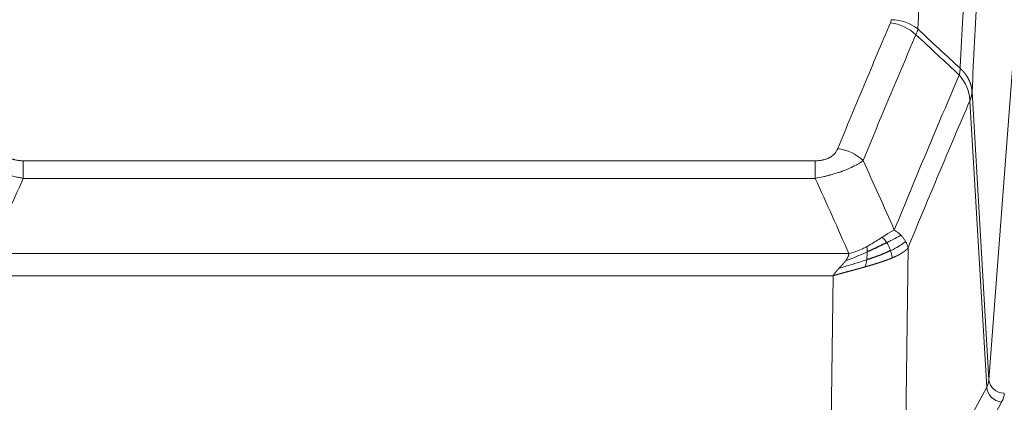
# Model space of a CAD drawing. Header units: inches. Extents: x 0 to 23760, y -13 to 16800.
# Tile 86 of 209: x 2974 to 3229, y 13735 to 13834. Entities that reach past the tile are written whole.
import ezdxf

# ---------------------------------------------------------------- set-up
doc = ezdxf.new("R2010")
doc.units = ezdxf.units.IN
doc.layers.add('254', color=7, linetype='Continuous', true_color=0xffffff)

msp = doc.modelspace()

# ---------------------------------------------------------------- linework, layer by layer
at = {"layer": '254', "color": 110, "linetype": 'Continuous', "lineweight": 13}
for p, q in [((3225.505, 13740.567), (3238.571, 13913.34)), ((3221.128, 13815.243), (3225.505, 13740.567)), ((3224.924, 13738.658), (3220.572, 13812.91)), ((2975.136, 13797.362), (3180.479, 13797.362)), ((2975.136, 13792.799), (2975.136, 13797.362)), ((3180.479, 13792.799), (3180.479, 13797.362)), ((3180.479, 13792.799), (2975.136, 13792.799)), ((2966.405, 13773.319), (3189.21, 13773.319)), ((3204.53, 13774.765), (3203.572, 13699.115)), ((3185.098, 13767.575), (2970.518, 13767.575)), ((3184.129, 13691.08), (3185.098, 13767.575)), ((3203.572, 13699.115), (3224.924, 13738.658)), ((3207.448, 13695.306), (3228.8, 13734.849))]:
    msp.add_line(p, q, dxfattribs=at)
for centre, major_axis, ratio, start_param, end_param in [((3199.987, 13824.823), (-9.188, 3.948), 0.8056434, 4.2999866, 5.045624), ((3200.175, 13825.614), (-9.987, 0.512), 0.8285973, 3.9974013, 4.7548106), ((3186.326, 13792.361), (9.245, -3.812), 0.7933159, 1.14397, 1.886928), ((3205.479, 13741.079), (-20.038, 0.241), 0.4621297, 2.903225, 3.1123764), ((3229.497, 13740.688), (3.989, -0.302), 0.8864705, 3.2608937, 4.7793301), ((3228.8, 13738.397), (3.52, -1.9), 0.8606628, 3.6289862, 5.1474227), ((3205.479, 13737.531), (-24.033, 0.005), 0.4611335, 2.8976848, 3.1068362)]:
    msp.add_ellipse(centre, major_axis=major_axis, ratio=ratio, start_param=start_param, end_param=end_param, dxfattribs=at)
for points, knots in [([(3219.016, 14013.966), (3218.458, 14007.353), (3217.356, 13993.879), (3215.746, 13972.918), (3214.703, 13958.446), (3213.931, 13947.404), (3213.548, 13941.837), (3213.169, 13936.199), (3212.918, 13932.425), (3212.792, 13930.53), (3212.168, 13921.016), (3211.676, 13913.284), (3210.95, 13901.503), (3210.709, 13897.546), (3210.233, 13889.572), (3209.997, 13885.556), (3209.294, 13873.417), (3208.372, 13856.995), (3207.48, 13840.096), (3207.042, 13831.527)], [0, 0, 0, 0, 0.125, 0.25, 0.375, 0.375, 0.4375, 0.46875, 0.46875, 0.5, 0.5, 0.625, 0.625, 0.6875, 0.6875, 0.75, 0.75, 0.875, 1, 1, 1, 1]), ([(3218.039, 13821.305), (3218.095, 13822.395), (3218.151, 13823.484), (3218.263, 13825.656), (3218.431, 13828.91), (3218.827, 13836.46), (3219.17, 13842.861), (3219.863, 13855.571), (3220.804, 13872.268), (3222.262, 13896.57), (3223.267, 13912.274), (3223.841, 13920.968), (3223.904, 13921.932), (3224.032, 13923.856), (3224.225, 13926.737), (3224.676, 13933.415), (3225.068, 13939.068), (3225.396, 13943.738), (3225.462, 13944.67), (3225.594, 13946.531), (3225.792, 13949.315), (3226.257, 13955.768), (3226.66, 13961.227), (3227.472, 13972.046), (3228.569, 13986.211), (3229.697, 13999.854), (3230.268, 14006.545)], [0, 0, 0, 0, 0.015625, 0.015625, 0.03125, 0.0625, 0.125, 0.125, 0.25, 0.375, 0.5, 0.5, 0.515625, 0.515625, 0.53125, 0.5625, 0.625, 0.625, 0.640625, 0.640625, 0.65625, 0.6875, 0.75, 0.75, 0.875, 1, 1, 1, 1]), ([(3233.324, 13999.929), (3232.754, 13993.257), (3231.629, 13979.651), (3230.535, 13965.526), (3229.726, 13954.738), (3229.324, 13949.295), (3228.86, 13942.861), (3228.663, 13940.085), (3228.531, 13938.23), (3228.465, 13937.3), (3228.138, 13932.643), (3227.747, 13927.008), (3227.297, 13920.349), (3227.105, 13917.477), (3226.977, 13915.559), (3226.914, 13914.598), (3226.341, 13905.93), (3225.34, 13890.273), (3223.885, 13866.046), (3222.479, 13841.078), (3221.573, 13823.938), (3221.128, 13815.243)], [0, 0, 0, 0, 0.125, 0.25, 0.25, 0.3125, 0.34375, 0.359375, 0.359375, 0.375, 0.375, 0.4375, 0.46875, 0.484375, 0.484375, 0.5, 0.5, 0.625, 0.75, 0.875, 1, 1, 1, 1]), ([(3186.326, 13800.517), (3187.46, 13803.278), (3188.595, 13806.028), (3190.868, 13811.506), (3192.005, 13814.233), (3195.42, 13822.381), (3197.702, 13827.768), (3199.987, 13833.109)], [0, 0, 0, 0, 0.25, 0.25, 0.5, 0.5, 1, 1, 1, 1]), ([(3200.175, 13833.904), (3200.168, 13833.769), (3200.149, 13833.636), (3200.087, 13833.371), (3200.043, 13833.239), (3199.987, 13833.109)], [0, 0, 0, 0, 0.5, 0.5, 1, 1, 1, 1]), ([(3206.584, 13830.022), (3204.295, 13824.686), (3202.011, 13819.304), (3198.592, 13811.163), (3197.453, 13808.438), (3195.178, 13802.965), (3194.041, 13800.218), (3192.906, 13797.459)], [0, 0, 0, 0, 0.5, 0.5, 0.75, 0.75, 1, 1, 1, 1]), ([(3200.973, 13779.411), (3202.371, 13782.826), (3203.77, 13786.224), (3206.573, 13792.985), (3207.976, 13796.349), (3212.189, 13806.389), (3215.005, 13813.013), (3217.827, 13819.568)], [0, 0, 0, 0, 0.25, 0.25, 0.5, 0.5, 1, 1, 1, 1]), ([(3218.039, 13821.305), (3218.018, 13821.042), (3218.003, 13820.754), (3217.944, 13820.164), (3217.902, 13819.862), (3217.827, 13819.568)], [0, 0, 0, 0, 0.5, 0.5, 1, 1, 1, 1]), ([(3217.827, 13819.568), (3218.236, 13819.085), (3218.608, 13818.574), (3219.267, 13817.511), (3219.552, 13816.958), (3220.024, 13815.826), (3220.21, 13815.247), (3220.473, 13814.081), (3220.551, 13813.493), (3220.572, 13812.91)], [0, 0, 0, 0, 0.25, 0.25, 0.5, 0.5, 0.75, 0.75, 1, 1, 1, 1]), ([(3218.039, 13821.305), (3218.052, 13821.294), (3218.077, 13821.271), (3218.115, 13821.236), (3218.153, 13821.202), (3218.191, 13821.166), (3218.23, 13821.13), (3218.268, 13821.094), (3218.307, 13821.057), (3218.345, 13821.02), (3218.384, 13820.982), (3218.423, 13820.944), (3218.462, 13820.905), (3218.501, 13820.866), (3218.54, 13820.827), (3218.579, 13820.786), (3218.618, 13820.746), (3218.657, 13820.705), (3218.696, 13820.663), (3218.735, 13820.621), (3218.774, 13820.579), (3218.814, 13820.536), (3218.853, 13820.492), (3218.892, 13820.448), (3218.931, 13820.403), (3218.97, 13820.358), (3219.01, 13820.313), (3219.049, 13820.266), (3219.088, 13820.22), (3219.127, 13820.173), (3219.166, 13820.125), (3219.205, 13820.077), (3219.243, 13820.028), (3219.282, 13819.979), (3219.321, 13819.929), (3219.359, 13819.879), (3219.398, 13819.828), (3219.436, 13819.776), (3219.474, 13819.724), (3219.512, 13819.672), (3219.55, 13819.619), (3219.587, 13819.565), (3219.625, 13819.511), (3219.662, 13819.456), (3219.699, 13819.401), (3219.736, 13819.345), (3219.773, 13819.289), (3219.809, 13819.232), (3219.846, 13819.175), (3219.881, 13819.117), (3219.917, 13819.058), (3219.953, 13818.999), (3219.988, 13818.939), (3220.023, 13818.879), (3220.057, 13818.818), (3220.092, 13818.757), (3220.126, 13818.695), (3220.159, 13818.632), (3220.192, 13818.569), (3220.228, 13818.501), (3220.264, 13818.428), (3220.303, 13818.35), (3220.34, 13818.272), (3220.377, 13818.194), (3220.413, 13818.115), (3220.448, 13818.036), (3220.482, 13817.957), (3220.516, 13817.878), (3220.548, 13817.798), (3220.58, 13817.718), (3220.611, 13817.638), (3220.641, 13817.558), (3220.67, 13817.477), (3220.698, 13817.396), (3220.726, 13817.315), (3220.753, 13817.234), (3220.778, 13817.153), (3220.803, 13817.071), (3220.827, 13816.989), (3220.85, 13816.908), (3220.873, 13816.825), (3220.894, 13816.743), (3220.915, 13816.661), (3220.934, 13816.578), (3220.953, 13816.496), (3220.971, 13816.413), (3220.988, 13816.33), (3221.004, 13816.247), (3221.019, 13816.164), (3221.034, 13816.08), (3221.047, 13815.997), (3221.06, 13815.913), (3221.072, 13815.83), (3221.082, 13815.746), (3221.092, 13815.663), (3221.101, 13815.579), (3221.109, 13815.495), (3221.117, 13815.411), (3221.123, 13815.327), (3221.127, 13815.271), (3221.128, 13815.243)], [0, 0, 0, 0, 0.0069372, 0.0139334, 0.0209887, 0.028103, 0.0352764, 0.0425088, 0.0498003, 0.0571509, 0.0645605, 0.0720292, 0.0795569, 0.0871437, 0.0947896, 0.1024945, 0.1102584, 0.1180815, 0.1259636, 0.1339048, 0.141905, 0.1499643, 0.1580827, 0.1662601, 0.1744966, 0.1827922, 0.1911468, 0.1995605, 0.2080333, 0.2165651, 0.225156, 0.233806, 0.2425151, 0.2512832, 0.2601104, 0.2689967, 0.277942, 0.2869465, 0.29601, 0.3051325, 0.3143142, 0.3235549, 0.3328547, 0.3422136, 0.3516315, 0.3611085, 0.3706446, 0.3802398, 0.3898941, 0.3996074, 0.4093798, 0.4192113, 0.4291019, 0.4390515, 0.4490602, 0.459128, 0.4692549, 0.4794409, 0.4896859, 0.4999901, 0.5124905, 0.524991, 0.5374914, 0.5499918, 0.5624922, 0.5749926, 0.587493, 0.5999934, 0.6124937, 0.6249941, 0.6374944, 0.6499948, 0.6624951, 0.6749954, 0.6874957, 0.699996, 0.7124963, 0.7249966, 0.7374968, 0.7499971, 0.7624973, 0.7749976, 0.7874978, 0.799998, 0.8124982, 0.8249984, 0.8374986, 0.8499988, 0.8624989, 0.8749991, 0.8874992, 0.8999993, 0.9124995, 0.9249996, 0.9374997, 0.9499998, 0.9624998, 0.9749999, 0.9875, 1, 1, 1, 1]), ([(3221.128, 13815.243), (3221.128, 13815.236), (3221.127, 13815.21), (3221.123, 13815.154), (3221.116, 13815.062), (3221.105, 13814.935), (3221.086, 13814.773), (3221.057, 13814.576), (3221.016, 13814.343), (3220.972, 13814.144), (3220.933, 13813.991), (3220.908, 13813.895), (3220.882, 13813.801), (3220.855, 13813.709), (3220.827, 13813.62), (3220.8, 13813.532), (3220.771, 13813.447), (3220.743, 13813.364), (3220.715, 13813.283), (3220.686, 13813.204), (3220.657, 13813.128), (3220.629, 13813.053), (3220.601, 13812.981), (3220.582, 13812.933), (3220.572, 13812.91)], [0, 0, 0, 0, 0.0092499, 0.0337179, 0.073404, 0.128308, 0.1984299, 0.2837694, 0.3843264, 0.5001005, 0.5424888, 0.5838484, 0.6241794, 0.6634821, 0.7017567, 0.7390032, 0.7752221, 0.8104134, 0.8445775, 0.8777146, 0.909825, 0.9409091, 0.9709673, 1, 1, 1, 1]), ([(3220.572, 13812.91), (3217.886, 13806.677), (3215.207, 13800.382), (3211.196, 13790.846), (3209.86, 13787.651), (3207.193, 13781.231), (3205.86, 13778.006), (3204.53, 13774.765)], [0, 0, 0, 0, 0.5, 0.5, 0.75, 0.75, 1, 1, 1, 1]), ([(2975.136, 13797.362), (2974.954, 13797.362), (2974.771, 13797.367), (2974.408, 13797.386), (2974.228, 13797.4), (2973.872, 13797.438), (2973.697, 13797.462), (2973.35, 13797.52), (2973.179, 13797.555), (2972.968, 13797.605), (2972.926, 13797.615), (2972.843, 13797.637), (2972.718, 13797.67), (2972.597, 13797.705), (2972.358, 13797.78), (2972.05, 13797.889), (2971.763, 13798.016), (2971.59, 13798.101), (2971.555, 13798.119), (2971.487, 13798.154), (2971.454, 13798.172), (2971.354, 13798.226), (2971.289, 13798.263), (2971.099, 13798.376), (2970.98, 13798.454), (2970.753, 13798.617), (2970.646, 13798.701), (2970.443, 13798.874), (2970.348, 13798.962), (2970.235, 13799.076), (2970.213, 13799.099), (2970.169, 13799.146), (2970.147, 13799.169), (2970.083, 13799.239), (2970.042, 13799.286), (2969.924, 13799.427), (2969.85, 13799.523), (2969.713, 13799.716), (2969.65, 13799.814), (2969.473, 13800.111), (2969.373, 13800.312), (2969.289, 13800.517)], [0, 0, 0, 0, 0.0625, 0.0625, 0.125, 0.125, 0.1875, 0.1875, 0.25, 0.25, 0.265625, 0.265625, 0.28125, 0.3125, 0.3125, 0.375, 0.4375, 0.4375, 0.453125, 0.453125, 0.46875, 0.46875, 0.5, 0.5, 0.5625, 0.5625, 0.625, 0.625, 0.6875, 0.6875, 0.703125, 0.703125, 0.71875, 0.71875, 0.75, 0.75, 0.8125, 0.8125, 0.875, 0.875, 1, 1, 1, 1]), ([(3186.326, 13800.517), (3186.305, 13800.465), (3186.283, 13800.414), (3186.237, 13800.312), (3186.213, 13800.262), (3186.137, 13800.11), (3186.083, 13800.011), (3185.965, 13799.813), (3185.901, 13799.715), (3185.765, 13799.522), (3185.691, 13799.427), (3185.534, 13799.239), (3185.45, 13799.147), (3185.315, 13799.01), (3185.268, 13798.965), (3185.172, 13798.875), (3185.122, 13798.831), (3184.968, 13798.7), (3184.86, 13798.616), (3184.632, 13798.452), (3184.513, 13798.374), (3184.323, 13798.261), (3184.226, 13798.206), (3184.125, 13798.152), (3184.057, 13798.117), (3184.022, 13798.1), (3183.848, 13798.014), (3183.703, 13797.95), (3183.256, 13797.773), (3182.94, 13797.674), (3182.519, 13797.575), (3182.434, 13797.556), (3182.261, 13797.521), (3182.174, 13797.505), (3181.913, 13797.461), (3181.737, 13797.437), (3181.382, 13797.399), (3181.203, 13797.385), (3180.843, 13797.367), (3180.662, 13797.362), (3180.479, 13797.362)], [0, 0, 0, 0, 0.03125, 0.03125, 0.0625, 0.0625, 0.125, 0.125, 0.1875, 0.1875, 0.25, 0.25, 0.3125, 0.3125, 0.34375, 0.34375, 0.375, 0.375, 0.4375, 0.4375, 0.5, 0.5, 0.53125, 0.546875, 0.546875, 0.5625, 0.5625, 0.625, 0.625, 0.75, 0.75, 0.78125, 0.78125, 0.8125, 0.8125, 0.875, 0.875, 0.9375, 0.9375, 1, 1, 1, 1]), ([(2975.136, 13792.799), (2974.802, 13792.859), (2974.468, 13792.923), (2973.805, 13793.056), (2973.477, 13793.126), (2972.501, 13793.343), (2971.864, 13793.499), (2971.161, 13793.688), (2971.083, 13793.709), (2970.928, 13793.752), (2970.85, 13793.774), (2970.619, 13793.839), (2970.466, 13793.883), (2970.011, 13794.016), (2969.416, 13794.199), (2968.844, 13794.391), (2968.422, 13794.538), (2968.214, 13794.612), (2968.008, 13794.688), (2967.872, 13794.738), (2967.804, 13794.764), (2967.199, 13794.994), (2966.691, 13795.204), (2965.971, 13795.528), (2965.739, 13795.637), (2965.4, 13795.803), (2965.289, 13795.859), (2965.071, 13795.971), (2964.963, 13796.027), (2964.436, 13796.309), (2964.048, 13796.536), (2963.333, 13796.995), (2963.007, 13797.226), (2962.709, 13797.459)], [0, 0, 0, 0, 0.0625, 0.0625, 0.125, 0.125, 0.25, 0.25, 0.265625, 0.265625, 0.28125, 0.28125, 0.3125, 0.3125, 0.375, 0.4375, 0.4375, 0.46875, 0.484375, 0.484375, 0.5, 0.5, 0.625, 0.625, 0.6875, 0.6875, 0.71875, 0.71875, 0.75, 0.75, 0.875, 0.875, 1, 1, 1, 1]), ([(3192.906, 13797.459), (3192.608, 13797.226), (3192.282, 13796.995), (3191.569, 13796.538), (3191.183, 13796.311), (3190.554, 13795.975), (3190.282, 13795.835), (3189.997, 13795.697), (3189.882, 13795.641), (3189.824, 13795.614), (3189.648, 13795.531), (3189.53, 13795.477), (3188.927, 13795.205), (3188.418, 13794.995), (3187.746, 13794.739), (3187.61, 13794.688), (3187.403, 13794.613), (3187.333, 13794.588), (3187.193, 13794.538), (3187.123, 13794.513), (3186.771, 13794.39), (3186.484, 13794.294), (3185.608, 13794.013), (3185.003, 13793.836), (3184.3, 13793.647), (3184.221, 13793.626), (3184.064, 13793.584), (3183.984, 13793.564), (3183.746, 13793.503), (3183.587, 13793.463), (3183.107, 13793.345), (3182.785, 13793.27), (3181.81, 13793.053), (3181.149, 13792.92), (3180.479, 13792.799)], [0, 0, 0, 0, 0.125, 0.125, 0.25, 0.25, 0.3125, 0.328125, 0.328125, 0.34375, 0.34375, 0.375, 0.375, 0.5, 0.5, 0.53125, 0.53125, 0.546875, 0.546875, 0.5625, 0.5625, 0.625, 0.625, 0.75, 0.75, 0.765625, 0.765625, 0.78125, 0.78125, 0.8125, 0.8125, 0.875, 0.875, 1, 1, 1, 1]), ([(3200.973, 13779.411), (3200.28, 13779.084), (3199.514, 13778.618), (3198.387, 13777.898), (3198.097, 13777.709), (3197.798, 13777.516)], [0, 0, 0, 0, 0.75, 0.75, 1, 1, 1, 1]), ([(3202.68, 13778.066), (3202.557, 13778.19), (3202.429, 13778.311), (3202.097, 13778.607), (3201.886, 13778.778), (3201.445, 13779.106), (3201.214, 13779.262), (3200.973, 13779.411)], [0, 0, 0, 0, 0.25, 0.25, 0.625, 0.625, 1, 1, 1, 1]), ([(3197.798, 13777.516), (3197.648, 13777.419), (3197.497, 13777.321), (3196.882, 13776.923), (3196.403, 13776.616), (3195.409, 13776.002), (3194.894, 13775.696), (3194.187, 13775.301), (3194.009, 13775.204), (3193.828, 13775.108)], [0, 0, 0, 0, 0.125, 0.125, 0.5, 0.5, 0.875, 0.875, 1, 1, 1, 1]), ([(3199.022, 13776.135), (3198.923, 13776.291), (3198.822, 13776.438), (3198.565, 13776.782), (3198.408, 13776.966), (3198.097, 13777.282), (3197.944, 13777.414), (3197.798, 13777.516)], [0, 0, 0, 0, 0.25, 0.25, 0.625, 0.625, 1, 1, 1, 1]), ([(3202.68, 13778.066), (3201.982, 13777.684), (3201.111, 13777.211), (3199.75, 13776.506), (3199.393, 13776.323), (3199.022, 13776.135)], [0, 0, 0, 0, 0.75, 0.75, 1, 1, 1, 1]), ([(3200.008, 13774.062), (3199.977, 13774.151), (3199.945, 13774.24), (3199.81, 13774.597), (3199.697, 13774.868), (3199.448, 13775.396), (3199.312, 13775.654), (3199.12, 13775.978), (3199.071, 13776.058), (3199.022, 13776.135)], [0, 0, 0, 0, 0.125, 0.125, 0.5, 0.5, 0.875, 0.875, 1, 1, 1, 1]), ([(3203.891, 13776.478), (3203.278, 13775.894), (3202.382, 13775.286), (3200.853, 13774.47), (3200.443, 13774.266), (3200.008, 13774.062)], [0, 0, 0, 0, 0.75, 0.75, 1, 1, 1, 1]), ([(3203.891, 13776.478), (3203.852, 13776.548), (3203.811, 13776.617), (3203.644, 13776.893), (3203.505, 13777.096), (3203.201, 13777.495), (3203.037, 13777.689), (3202.802, 13777.942), (3202.742, 13778.004), (3202.68, 13778.066)], [0, 0, 0, 0, 0.125, 0.125, 0.5, 0.5, 0.875, 0.875, 1, 1, 1, 1]), ([(3204.53, 13774.765), (3204.445, 13775.198), (3204.303, 13775.632), (3204.04, 13776.198), (3203.968, 13776.339), (3203.891, 13776.478)], [0, 0, 0, 0, 0.75, 0.75, 1, 1, 1, 1]), ([(3193.979, 13773.738), (3193.521, 13773.534), (3193.057, 13773.331), (3191.187, 13772.526), (3189.75, 13771.943), (3188.34, 13771.421)], [0, 0, 0, 0, 0.25, 0.25, 1, 1, 1, 1]), ([(3188.34, 13771.421), (3188.348, 13771.431), (3188.364, 13771.453), (3188.387, 13771.485), (3188.411, 13771.516), (3188.434, 13771.548), (3188.456, 13771.58), (3188.478, 13771.611), (3188.5, 13771.643), (3188.522, 13771.674), (3188.543, 13771.705), (3188.564, 13771.737), (3188.585, 13771.768), (3188.605, 13771.799), (3188.625, 13771.829), (3188.645, 13771.86), (3188.664, 13771.891), (3188.683, 13771.921), (3188.702, 13771.952), (3188.72, 13771.982), (3188.738, 13772.012), (3188.756, 13772.043), (3188.773, 13772.073), (3188.79, 13772.103), (3188.807, 13772.132), (3188.823, 13772.162), (3188.839, 13772.192), (3188.855, 13772.221), (3188.87, 13772.251), (3188.885, 13772.28), (3188.9, 13772.309), (3188.914, 13772.338), (3188.928, 13772.368), (3188.942, 13772.396), (3188.955, 13772.425), (3188.968, 13772.454), (3188.981, 13772.483), (3188.994, 13772.511), (3189.006, 13772.54), (3189.017, 13772.568), (3189.029, 13772.596), (3189.04, 13772.624), (3189.05, 13772.652), (3189.061, 13772.68), (3189.071, 13772.708), (3189.081, 13772.736), (3189.09, 13772.763), (3189.099, 13772.791), (3189.108, 13772.818), (3189.116, 13772.845), (3189.124, 13772.873), (3189.132, 13772.9), (3189.139, 13772.927), (3189.146, 13772.954), (3189.153, 13772.98), (3189.159, 13773.007), (3189.166, 13773.034), (3189.171, 13773.06), (3189.177, 13773.087), (3189.182, 13773.113), (3189.187, 13773.139), (3189.191, 13773.165), (3189.195, 13773.191), (3189.199, 13773.217), (3189.202, 13773.243), (3189.205, 13773.268), (3189.208, 13773.294), (3189.21, 13773.311), (3189.21, 13773.319)], [0, 0, 0, 0, 0.0185022, 0.0368847, 0.0551481, 0.073293, 0.0913199, 0.1092294, 0.1270222, 0.1446988, 0.1622598, 0.1797059, 0.1970378, 0.2142561, 0.2313614, 0.2483544, 0.265236, 0.2820066, 0.2986672, 0.3152184, 0.331661, 0.3479958, 0.3642235, 0.380345, 0.3963611, 0.4122725, 0.4280803, 0.4437851, 0.459388, 0.4748898, 0.4902915, 0.5055939, 0.5207981, 0.535905, 0.5509156, 0.565831, 0.5806521, 0.5953801, 0.6100159, 0.6245607, 0.6390157, 0.6533819, 0.6676604, 0.6818526, 0.6959596, 0.7099825, 0.7239227, 0.7377815, 0.75156, 0.7652597, 0.7788818, 0.7924277, 0.8058989, 0.8192966, 0.8326224, 0.8458776, 0.8590638, 0.8721825, 0.8852351, 0.8982233, 0.9111485, 0.9240124, 0.9368166, 0.9495628, 0.9622525, 0.9748874, 0.9874694, 1, 1, 1, 1]), ([(3193.828, 13775.108), (3193.468, 13774.916), (3193.101, 13774.731), (3191.607, 13774.027), (3190.431, 13773.585), (3189.21, 13773.319)], [0, 0, 0, 0, 0.25, 0.25, 1, 1, 1, 1]), ([(3193.81, 13771.678), (3193.822, 13771.765), (3193.834, 13771.853), (3193.878, 13772.206), (3193.907, 13772.474), (3193.951, 13773), (3193.966, 13773.257), (3193.976, 13773.581), (3193.978, 13773.661), (3193.979, 13773.738)], [0, 0, 0, 0, 0.125, 0.125, 0.5, 0.5, 0.875, 0.875, 1, 1, 1, 1]), ([(3193.979, 13773.738), (3193.98, 13773.894), (3193.979, 13774.041), (3193.965, 13774.385), (3193.949, 13774.568), (3193.901, 13774.881), (3193.869, 13775.01), (3193.828, 13775.108)], [0, 0, 0, 0, 0.25, 0.25, 0.625, 0.625, 1, 1, 1, 1]), ([(3200.498, 13772.217), (3200.427, 13772.578), (3200.327, 13773.036), (3200.126, 13773.712), (3200.069, 13773.886), (3200.008, 13774.062)], [0, 0, 0, 0, 0.75, 0.75, 1, 1, 1, 1]), ([(3204.53, 13774.765), (3204.524, 13774.758), (3204.512, 13774.744), (3204.494, 13774.722), (3204.476, 13774.701), (3204.457, 13774.679), (3204.438, 13774.658), (3204.42, 13774.637), (3204.401, 13774.616), (3204.382, 13774.595), (3204.362, 13774.574), (3204.343, 13774.553), (3204.323, 13774.533), (3204.304, 13774.512), (3204.284, 13774.491), (3204.264, 13774.471), (3204.243, 13774.451), (3204.223, 13774.43), (3204.202, 13774.41), (3204.182, 13774.39), (3204.161, 13774.37), (3204.14, 13774.35), (3204.119, 13774.33), (3204.098, 13774.31), (3204.076, 13774.291), (3204.055, 13774.271), (3204.033, 13774.252), (3204.011, 13774.232), (3203.99, 13774.213), (3203.968, 13774.194), (3203.946, 13774.174), (3203.923, 13774.155), (3203.901, 13774.136), (3203.879, 13774.117), (3203.856, 13774.099), (3203.833, 13774.08), (3203.811, 13774.061), (3203.788, 13774.043), (3203.765, 13774.024), (3203.742, 13774.006), (3203.719, 13773.988), (3203.696, 13773.969), (3203.672, 13773.951), (3203.649, 13773.933), (3203.625, 13773.915), (3203.602, 13773.897), (3203.578, 13773.879), (3203.555, 13773.862), (3203.531, 13773.844), (3203.507, 13773.827), (3203.483, 13773.809), (3203.459, 13773.792), (3203.435, 13773.774), (3203.411, 13773.757), (3203.387, 13773.74), (3203.362, 13773.723), (3203.338, 13773.706), (3203.314, 13773.689), (3203.289, 13773.672), (3203.265, 13773.656), (3203.24, 13773.639), (3203.216, 13773.622), (3203.191, 13773.606), (3203.166, 13773.59), (3203.142, 13773.573), (3203.117, 13773.557), (3203.092, 13773.541), (3203.068, 13773.525), (3203.043, 13773.509), (3203.018, 13773.493), (3202.993, 13773.477), (3202.968, 13773.462), (3202.943, 13773.446), (3202.918, 13773.43), (3202.893, 13773.415), (3202.868, 13773.399), (3202.843, 13773.384), (3202.818, 13773.369), (3202.793, 13773.354), (3202.768, 13773.339), (3202.743, 13773.324), (3202.718, 13773.309), (3202.693, 13773.294), (3202.668, 13773.279), (3202.643, 13773.264), (3202.618, 13773.25), (3202.593, 13773.235), (3202.567, 13773.221), (3202.542, 13773.207), (3202.517, 13773.192), (3202.492, 13773.178), (3202.467, 13773.164), (3202.442, 13773.15), (3202.417, 13773.136), (3202.392, 13773.122), (3202.367, 13773.108), (3202.342, 13773.094), (3202.317, 13773.081), (3202.292, 13773.067), (3202.267, 13773.054), (3202.243, 13773.04), (3202.218, 13773.027), (3202.193, 13773.014), (3202.168, 13773), (3202.143, 13772.987), (3202.119, 13772.974), (3202.094, 13772.961), (3202.069, 13772.948), (3202.045, 13772.936), (3202.02, 13772.923), (3201.996, 13772.91), (3201.971, 13772.898), (3201.947, 13772.885), (3201.922, 13772.873), (3201.898, 13772.86), (3201.874, 13772.848), (3201.849, 13772.836), (3201.825, 13772.824), (3201.801, 13772.812), (3201.777, 13772.8), (3201.753, 13772.788), (3201.729, 13772.776), (3201.705, 13772.764), (3201.681, 13772.752), (3201.657, 13772.741), (3201.634, 13772.729), (3201.61, 13772.718), (3201.586, 13772.706), (3201.563, 13772.695), (3201.539, 13772.684), (3201.516, 13772.672), (3201.493, 13772.661), (3201.469, 13772.65), (3201.446, 13772.639), (3201.423, 13772.628), (3201.4, 13772.618), (3201.377, 13772.607), (3201.354, 13772.596), (3201.332, 13772.586), (3201.309, 13772.575), (3201.286, 13772.564), (3201.264, 13772.554), (3201.241, 13772.544), (3201.219, 13772.533), (3201.196, 13772.523), (3201.174, 13772.513), (3201.152, 13772.503), (3201.13, 13772.493), (3201.108, 13772.483), (3201.086, 13772.473), (3201.065, 13772.464), (3201.043, 13772.454), (3201.021, 13772.444), (3201, 13772.435), (3200.979, 13772.425), (3200.957, 13772.416), (3200.936, 13772.406), (3200.915, 13772.397), (3200.894, 13772.388), (3200.873, 13772.378), (3200.853, 13772.369), (3200.832, 13772.36), (3200.811, 13772.351), (3200.791, 13772.342), (3200.771, 13772.334), (3200.75, 13772.325), (3200.73, 13772.316), (3200.71, 13772.308), (3200.69, 13772.299), (3200.671, 13772.29), (3200.651, 13772.282), (3200.631, 13772.274), (3200.612, 13772.265), (3200.593, 13772.257), (3200.574, 13772.249), (3200.554, 13772.241), (3200.536, 13772.233), (3200.517, 13772.225), (3200.504, 13772.219), (3200.498, 13772.217)], [0, 0, 0, 0, 0.0080212, 0.0160154, 0.0239827, 0.0319231, 0.0398365, 0.0477229, 0.0555824, 0.0634149, 0.0712205, 0.0789992, 0.0867509, 0.0944756, 0.1021734, 0.1098443, 0.1174881, 0.1251051, 0.1326951, 0.1402581, 0.1477942, 0.1553034, 0.1627856, 0.1702408, 0.1776691, 0.1850704, 0.1924448, 0.1997923, 0.2071128, 0.2144063, 0.2216729, 0.2289126, 0.2361253, 0.243311, 0.2504698, 0.2576016, 0.2647065, 0.2717845, 0.2788355, 0.2858595, 0.2928566, 0.2998268, 0.30677, 0.3136862, 0.3205755, 0.3274379, 0.3342733, 0.3410817, 0.3478632, 0.3546178, 0.3613454, 0.3680461, 0.3747198, 0.3813665, 0.3879863, 0.3945792, 0.4011451, 0.4076841, 0.4141961, 0.4206811, 0.4271393, 0.4335704, 0.4399746, 0.4463519, 0.4527022, 0.4590256, 0.465322, 0.4715915, 0.477834, 0.4840496, 0.4902382, 0.4963999, 0.5025346, 0.5086424, 0.5147232, 0.5207771, 0.526804, 0.532804, 0.5387771, 0.5447232, 0.5506423, 0.5565345, 0.5623997, 0.568238, 0.5740494, 0.5798338, 0.5855912, 0.5913217, 0.5970253, 0.6027019, 0.6083515, 0.6139742, 0.61957, 0.6251388, 0.6306807, 0.6361956, 0.6416836, 0.6471446, 0.6525787, 0.6579858, 0.663366, 0.6687192, 0.6740455, 0.6793448, 0.6846172, 0.6898627, 0.6950812, 0.7002727, 0.7054373, 0.710575, 0.7156857, 0.7207694, 0.7258262, 0.7308561, 0.735859, 0.740835, 0.745784, 0.7507061, 0.7556012, 0.7604694, 0.7653107, 0.7701249, 0.7749123, 0.7796727, 0.7844061, 0.7891127, 0.7937922, 0.7984448, 0.8030705, 0.8076692, 0.812241, 0.8167858, 0.8213037, 0.8257947, 0.8302587, 0.8346957, 0.8391058, 0.843489, 0.8478452, 0.8521745, 0.8564768, 0.8607522, 0.8650006, 0.8692221, 0.8734166, 0.8775842, 0.8817249, 0.8858386, 0.8899254, 0.8939852, 0.8980181, 0.902024, 0.906003, 0.909955, 0.9138802, 0.9177783, 0.9216495, 0.9254938, 0.9293111, 0.9331015, 0.936865, 0.9406015, 0.944311, 0.9479937, 0.9516493, 0.9552781, 0.9588799, 0.9624547, 0.9660026, 0.9695236, 0.9730176, 0.9764847, 0.9799249, 0.9833381, 0.9867243, 0.9900837, 0.993416, 0.9967215, 1, 1, 1, 1]), ([(3193.81, 13771.678), (3193.232, 13771.487), (3192.644, 13771.299), (3190.27, 13770.558), (3188.441, 13770.027), (3186.668, 13769.523)], [0, 0, 0, 0, 0.25, 0.25, 1, 1, 1, 1]), ([(3186.668, 13769.523), (3186.683, 13769.539), (3186.711, 13769.569), (3186.752, 13769.614), (3186.793, 13769.658), (3186.832, 13769.701), (3186.871, 13769.742), (3186.908, 13769.783), (3186.944, 13769.822), (3186.98, 13769.86), (3187.014, 13769.897), (3187.047, 13769.933), (3187.079, 13769.968), (3187.11, 13770.001), (3187.14, 13770.034), (3187.169, 13770.065), (3187.197, 13770.095), (3187.224, 13770.124), (3187.25, 13770.152), (3187.274, 13770.179), (3187.298, 13770.204), (3187.321, 13770.229), (3187.342, 13770.252), (3187.363, 13770.274), (3187.382, 13770.295), (3187.401, 13770.315), (3187.418, 13770.334), (3187.434, 13770.352), (3187.449, 13770.368), (3187.464, 13770.383), (3187.477, 13770.398), (3187.489, 13770.411), (3187.5, 13770.423), (3187.51, 13770.434), (3187.519, 13770.443), (3187.527, 13770.452), (3187.533, 13770.459), (3187.539, 13770.465), (3187.544, 13770.471), (3187.556, 13770.484), (3187.577, 13770.507), (3187.606, 13770.54), (3187.635, 13770.572), (3187.663, 13770.604), (3187.691, 13770.635), (3187.719, 13770.667), (3187.746, 13770.698), (3187.773, 13770.728), (3187.799, 13770.759), (3187.826, 13770.789), (3187.852, 13770.82), (3187.877, 13770.849), (3187.903, 13770.879), (3187.928, 13770.908), (3187.952, 13770.938), (3187.977, 13770.966), (3188.001, 13770.995), (3188.024, 13771.024), (3188.048, 13771.052), (3188.071, 13771.08), (3188.093, 13771.107), (3188.116, 13771.135), (3188.138, 13771.162), (3188.159, 13771.189), (3188.181, 13771.216), (3188.202, 13771.242), (3188.222, 13771.268), (3188.243, 13771.294), (3188.263, 13771.32), (3188.283, 13771.346), (3188.302, 13771.371), (3188.321, 13771.396), (3188.333, 13771.412), (3188.34, 13771.421)], [0, 0, 0, 0, 0.0247661, 0.0489206, 0.0724636, 0.0953949, 0.1177147, 0.1394229, 0.1605195, 0.1810045, 0.2008779, 0.2201398, 0.23879, 0.2568287, 0.2742558, 0.2910713, 0.3072753, 0.3228676, 0.3378484, 0.3522176, 0.3659752, 0.3791212, 0.3916556, 0.4035785, 0.4148897, 0.4255894, 0.4356775, 0.445154, 0.454019, 0.4622723, 0.4699141, 0.4769443, 0.4833629, 0.48917, 0.4943654, 0.4989493, 0.5029216, 0.5062824, 0.5090316, 0.5111692, 0.5284651, 0.5456049, 0.5625886, 0.5794163, 0.5960881, 0.612604, 0.6289642, 0.6451687, 0.6612176, 0.6771111, 0.6928491, 0.7084319, 0.7238594, 0.7391318, 0.7542492, 0.7692118, 0.7840195, 0.7986726, 0.8131712, 0.8275153, 0.8417051, 0.8557408, 0.8696224, 0.8833501, 0.8969241, 0.9103445, 0.9236114, 0.936725, 0.9496856, 0.9624932, 0.975148, 0.9876502, 1, 1, 1, 1]), ([(3200.498, 13772.217), (3200.483, 13772.211), (3200.454, 13772.198), (3200.41, 13772.18), (3200.365, 13772.161), (3200.321, 13772.143), (3200.276, 13772.124), (3200.232, 13772.106), (3200.187, 13772.087), (3200.142, 13772.069), (3200.097, 13772.051), (3200.052, 13772.032), (3200.007, 13772.014), (3199.962, 13771.996), (3199.917, 13771.978), (3199.871, 13771.96), (3199.826, 13771.942), (3199.78, 13771.924), (3199.734, 13771.906), (3199.688, 13771.888), (3199.643, 13771.87), (3199.597, 13771.852), (3199.551, 13771.834), (3199.504, 13771.816), (3199.458, 13771.799), (3199.412, 13771.781), (3199.365, 13771.763), (3199.319, 13771.746), (3199.272, 13771.728), (3199.226, 13771.711), (3199.179, 13771.693), (3199.132, 13771.676), (3199.086, 13771.658), (3199.039, 13771.641), (3198.992, 13771.623), (3198.945, 13771.606), (3198.897, 13771.589), (3198.85, 13771.572), (3198.803, 13771.554), (3198.756, 13771.537), (3198.708, 13771.52), (3198.661, 13771.503), (3198.613, 13771.486), (3198.566, 13771.469), (3198.518, 13771.452), (3198.47, 13771.435), (3198.423, 13771.418), (3198.375, 13771.401), (3198.327, 13771.384), (3198.279, 13771.368), (3198.231, 13771.351), (3198.183, 13771.334), (3198.135, 13771.317), (3198.087, 13771.301), (3198.039, 13771.284), (3197.991, 13771.268), (3197.942, 13771.251), (3197.894, 13771.235), (3197.846, 13771.218), (3197.797, 13771.202), (3197.749, 13771.185), (3197.7, 13771.169), (3197.652, 13771.153), (3197.603, 13771.136), (3197.555, 13771.12), (3197.506, 13771.104), (3197.458, 13771.088), (3197.409, 13771.072), (3197.36, 13771.055), (3197.312, 13771.039), (3197.263, 13771.023), (3197.214, 13771.007), (3197.165, 13770.991), (3197.116, 13770.975), (3197.067, 13770.96), (3197.019, 13770.944), (3196.97, 13770.928), (3196.921, 13770.912), (3196.872, 13770.896), (3196.823, 13770.881), (3196.774, 13770.865), (3196.725, 13770.849), (3196.676, 13770.834), (3196.627, 13770.818), (3196.578, 13770.803), (3196.529, 13770.787), (3196.479, 13770.772), (3196.43, 13770.756), (3196.381, 13770.741), (3196.332, 13770.725), (3196.283, 13770.71), (3196.234, 13770.695), (3196.185, 13770.679), (3196.135, 13770.664), (3196.086, 13770.649), (3196.037, 13770.634), (3195.988, 13770.619), (3195.939, 13770.603), (3195.89, 13770.588), (3195.84, 13770.573), (3195.791, 13770.558), (3195.742, 13770.543), (3195.693, 13770.528), (3195.644, 13770.513), (3195.594, 13770.498), (3195.545, 13770.484), (3195.496, 13770.469), (3195.447, 13770.454), (3195.398, 13770.439), (3195.349, 13770.424), (3195.3, 13770.41), (3195.25, 13770.395), (3195.201, 13770.38), (3195.152, 13770.366), (3195.103, 13770.351), (3195.054, 13770.336), (3195.005, 13770.322), (3194.956, 13770.307), (3194.907, 13770.293), (3194.858, 13770.278), (3194.809, 13770.264), (3194.76, 13770.25), (3194.711, 13770.235), (3194.662, 13770.221), (3194.613, 13770.207), (3194.564, 13770.192), (3194.515, 13770.178), (3194.466, 13770.164), (3194.418, 13770.15), (3194.369, 13770.135), (3194.32, 13770.121), (3194.271, 13770.107), (3194.222, 13770.093), (3194.174, 13770.079), (3194.125, 13770.065), (3194.076, 13770.051), (3194.028, 13770.037), (3193.979, 13770.023), (3193.931, 13770.009), (3193.882, 13769.995), (3193.834, 13769.981), (3193.785, 13769.968), (3193.737, 13769.954), (3193.688, 13769.94), (3193.64, 13769.926), (3193.592, 13769.912), (3193.543, 13769.899), (3193.511, 13769.89), (3193.495, 13769.885)], [0, 0, 0, 0, 0.0076941, 0.0153765, 0.0230472, 0.0307061, 0.0383534, 0.045989, 0.0536129, 0.061225, 0.0688255, 0.0764143, 0.0839914, 0.0915567, 0.0991104, 0.1066524, 0.1141827, 0.1217013, 0.1292082, 0.1367034, 0.1441869, 0.1516588, 0.1591189, 0.1665674, 0.1740041, 0.1814292, 0.1888426, 0.1962444, 0.2036344, 0.2110128, 0.2183794, 0.2257344, 0.2330778, 0.2404094, 0.2477294, 0.2550377, 0.2623343, 0.2696193, 0.2768926, 0.2841542, 0.2914041, 0.2986424, 0.305869, 0.313084, 0.3202872, 0.3274789, 0.3346588, 0.3418271, 0.3489838, 0.3561287, 0.3632621, 0.3703837, 0.3774937, 0.3845921, 0.3916788, 0.3987539, 0.4058173, 0.412869, 0.4199092, 0.4269376, 0.4339544, 0.4409596, 0.4479532, 0.454935, 0.4619053, 0.4688639, 0.4758109, 0.4827462, 0.4896699, 0.496582, 0.5034825, 0.5103713, 0.5172485, 0.524114, 0.5309679, 0.5378102, 0.5446409, 0.55146, 0.5582674, 0.5650632, 0.5718474, 0.57862, 0.5853809, 0.5921303, 0.598868, 0.6055941, 0.6123087, 0.6190116, 0.6257029, 0.6323825, 0.6390506, 0.6457071, 0.652352, 0.6589853, 0.665607, 0.672217, 0.6788155, 0.6854024, 0.6919777, 0.6985414, 0.7050935, 0.7116341, 0.718163, 0.7246804, 0.7311862, 0.7376804, 0.744163, 0.750634, 0.7570935, 0.7635413, 0.7699776, 0.7764024, 0.7828155, 0.7892171, 0.7956072, 0.8019856, 0.8083525, 0.8147079, 0.8210516, 0.8273839, 0.8337045, 0.8400136, 0.8463112, 0.8525972, 0.8588716, 0.8651345, 0.8713859, 0.8776257, 0.8838539, 0.8900706, 0.8962758, 0.9024695, 0.9086516, 0.9148221, 0.9209812, 0.9271287, 0.9332646, 0.9393891, 0.945502, 0.9516034, 0.9576933, 0.9637717, 0.9698385, 0.9758938, 0.9819376, 0.9879699, 0.9939907, 1, 1, 1, 1]), ([(3193.495, 13769.885), (3193.528, 13770.056), (3193.568, 13770.253), (3193.65, 13770.685), (3193.692, 13770.92), (3193.76, 13771.333), (3193.786, 13771.504), (3193.81, 13771.678)], [0, 0, 0, 0, 0.375, 0.375, 0.75, 0.75, 1, 1, 1, 1]), ([(3193.495, 13769.885), (3193.474, 13769.879), (3193.43, 13769.867), (3193.365, 13769.848), (3193.3, 13769.83), (3193.235, 13769.811), (3193.17, 13769.793), (3193.105, 13769.775), (3193.04, 13769.757), (3192.975, 13769.738), (3192.91, 13769.72), (3192.844, 13769.702), (3192.779, 13769.684), (3192.714, 13769.665), (3192.649, 13769.647), (3192.584, 13769.629), (3192.519, 13769.611), (3192.453, 13769.593), (3192.388, 13769.575), (3192.323, 13769.557), (3192.258, 13769.538), (3192.192, 13769.52), (3192.127, 13769.502), (3192.062, 13769.484), (3191.997, 13769.466), (3191.931, 13769.448), (3191.866, 13769.43), (3191.801, 13769.412), (3191.736, 13769.395), (3191.67, 13769.377), (3191.605, 13769.359), (3191.54, 13769.341), (3191.475, 13769.323), (3191.41, 13769.305), (3191.344, 13769.287), (3191.279, 13769.269), (3191.214, 13769.252), (3191.149, 13769.234), (3191.084, 13769.216), (3191.019, 13769.198), (3190.954, 13769.181), (3190.889, 13769.163), (3190.824, 13769.145), (3190.758, 13769.128), (3190.693, 13769.11), (3190.628, 13769.092), (3190.563, 13769.075), (3190.499, 13769.057), (3190.434, 13769.039), (3190.369, 13769.022), (3190.304, 13769.004), (3190.239, 13768.986), (3190.174, 13768.969), (3190.109, 13768.951), (3190.045, 13768.934), (3189.98, 13768.916), (3189.915, 13768.899), (3189.851, 13768.881), (3189.786, 13768.864), (3189.721, 13768.846), (3189.657, 13768.829), (3189.592, 13768.811), (3189.528, 13768.794), (3189.463, 13768.777), (3189.399, 13768.759), (3189.335, 13768.742), (3189.27, 13768.724), (3189.206, 13768.707), (3189.142, 13768.69), (3189.078, 13768.672), (3189.014, 13768.655), (3188.949, 13768.637), (3188.885, 13768.62), (3188.821, 13768.603), (3188.757, 13768.586), (3188.694, 13768.568), (3188.63, 13768.551), (3188.566, 13768.534), (3188.502, 13768.516), (3188.438, 13768.499), (3188.375, 13768.482), (3188.311, 13768.465), (3188.248, 13768.447), (3188.184, 13768.43), (3188.121, 13768.413), (3188.057, 13768.396), (3187.994, 13768.378), (3187.931, 13768.361), (3187.868, 13768.344), (3187.805, 13768.327), (3187.742, 13768.31), (3187.679, 13768.293), (3187.616, 13768.275), (3187.553, 13768.258), (3187.49, 13768.241), (3187.427, 13768.224), (3187.365, 13768.207), (3187.302, 13768.19), (3187.239, 13768.173), (3187.177, 13768.155), (3187.114, 13768.138), (3187.052, 13768.121), (3186.99, 13768.104), (3186.928, 13768.087), (3186.866, 13768.07), (3186.803, 13768.053), (3186.742, 13768.036), (3186.68, 13768.019), (3186.618, 13768.002), (3186.556, 13767.984), (3186.494, 13767.967), (3186.433, 13767.95), (3186.371, 13767.933), (3186.31, 13767.916), (3186.248, 13767.899), (3186.187, 13767.882), (3186.126, 13767.865), (3186.065, 13767.848), (3186.004, 13767.831), (3185.943, 13767.814), (3185.882, 13767.797), (3185.821, 13767.78), (3185.76, 13767.763), (3185.699, 13767.746), (3185.639, 13767.729), (3185.578, 13767.712), (3185.518, 13767.695), (3185.458, 13767.677), (3185.397, 13767.66), (3185.337, 13767.643), (3185.277, 13767.626), (3185.217, 13767.609), (3185.157, 13767.592), (3185.118, 13767.581), (3185.098, 13767.575)], [0, 0, 0, 0, 0.0081592, 0.0163092, 0.0244501, 0.0325819, 0.0407045, 0.0488181, 0.0569225, 0.0650178, 0.0731041, 0.0811812, 0.0892493, 0.0973083, 0.1053581, 0.113399, 0.1214307, 0.1294534, 0.137467, 0.1454716, 0.1534671, 0.1614536, 0.169431, 0.1773994, 0.1853588, 0.1933091, 0.2012504, 0.2091827, 0.217106, 0.2250203, 0.2329256, 0.2408219, 0.2487092, 0.2565875, 0.2644568, 0.2723172, 0.2801686, 0.288011, 0.2958444, 0.303669, 0.3114845, 0.3192911, 0.3270888, 0.3348775, 0.3426574, 0.3504282, 0.3581902, 0.3659433, 0.3736874, 0.3814227, 0.389149, 0.3968665, 0.4045751, 0.4122748, 0.4199656, 0.4276476, 0.4353206, 0.4429849, 0.4506403, 0.4582868, 0.4659245, 0.4735534, 0.4811734, 0.4887846, 0.496387, 0.5039805, 0.5115653, 0.5191413, 0.5267084, 0.5342668, 0.5418164, 0.5493572, 0.5568893, 0.5644125, 0.5719271, 0.5794328, 0.5869298, 0.5944181, 0.6018976, 0.6093684, 0.6168305, 0.6242839, 0.6317285, 0.6391644, 0.6465917, 0.6540102, 0.6614201, 0.6688212, 0.6762137, 0.6835975, 0.6909727, 0.6983392, 0.705697, 0.7130462, 0.7203868, 0.7277187, 0.735042, 0.7423567, 0.7496628, 0.7569603, 0.7642491, 0.7715294, 0.7788011, 0.7860642, 0.7933187, 0.8005646, 0.807802, 0.8150309, 0.8222512, 0.8294629, 0.8366661, 0.8438608, 0.851047, 0.8582246, 0.8653938, 0.8725544, 0.8797065, 0.8868502, 0.8939854, 0.9011121, 0.9082303, 0.9153401, 0.9224414, 0.9295343, 0.9366187, 0.9436947, 0.9507623, 0.9578214, 0.9648722, 0.9719145, 0.9789485, 0.985974, 0.9929912, 1, 1, 1, 1]), ([(3185.098, 13767.575), (3185.103, 13767.584), (3185.113, 13767.601), (3185.13, 13767.627), (3185.146, 13767.653), (3185.163, 13767.68), (3185.181, 13767.707), (3185.199, 13767.734), (3185.217, 13767.761), (3185.236, 13767.789), (3185.255, 13767.816), (3185.274, 13767.845), (3185.294, 13767.873), (3185.314, 13767.902), (3185.335, 13767.931), (3185.356, 13767.96), (3185.377, 13767.99), (3185.399, 13768.019), (3185.421, 13768.05), (3185.443, 13768.08), (3185.466, 13768.111), (3185.49, 13768.142), (3185.514, 13768.173), (3185.538, 13768.204), (3185.562, 13768.236), (3185.587, 13768.268), (3185.612, 13768.301), (3185.638, 13768.333), (3185.664, 13768.366), (3185.691, 13768.399), (3185.718, 13768.433), (3185.745, 13768.466), (3185.773, 13768.5), (3185.801, 13768.535), (3185.829, 13768.569), (3185.858, 13768.604), (3185.887, 13768.639), (3185.917, 13768.675), (3185.947, 13768.71), (3185.977, 13768.746), (3186.008, 13768.783), (3186.039, 13768.819), (3186.071, 13768.856), (3186.103, 13768.893), (3186.135, 13768.93), (3186.168, 13768.968), (3186.201, 13769.006), (3186.235, 13769.044), (3186.269, 13769.082), (3186.303, 13769.121), (3186.338, 13769.16), (3186.373, 13769.199), (3186.409, 13769.239), (3186.445, 13769.279), (3186.481, 13769.319), (3186.518, 13769.359), (3186.555, 13769.4), (3186.592, 13769.441), (3186.63, 13769.482), (3186.656, 13769.51), (3186.668, 13769.523)], [0, 0, 0, 0, 0.0121901, 0.0245516, 0.0370849, 0.0497905, 0.0626689, 0.0757204, 0.0889455, 0.1023447, 0.1159182, 0.1296666, 0.14359, 0.1576889, 0.1719636, 0.1864145, 0.2010418, 0.2158458, 0.2308268, 0.2459852, 0.261321, 0.2768347, 0.2925265, 0.3083966, 0.3244452, 0.3406727, 0.357079, 0.3736646, 0.3904296, 0.4073742, 0.4244986, 0.4418029, 0.4592875, 0.4769523, 0.4947976, 0.5128236, 0.5310305, 0.5494183, 0.5679872, 0.5867374, 0.605669, 0.6247822, 0.644077, 0.6635537, 0.6832123, 0.7030529, 0.7230758, 0.7432809, 0.7636685, 0.7842385, 0.8049912, 0.8259267, 0.8470449, 0.8683461, 0.8898303, 0.9114976, 0.9333482, 0.955382, 0.9775993, 1, 1, 1, 1])]:
    msp.add_open_spline(points, degree=3, knots=knots, dxfattribs=at)
for points in [[(3207.042, 13831.527), (3207.002, 13831.284), (3206.884, 13830.789), (3206.696, 13830.28), (3206.584, 13830.022)], [(3217.827, 13819.568), (3214.08, 13823.054), (3210.332, 13826.538), (3206.584, 13830.022)], [(3207.042, 13831.527), (3210.708, 13828.121), (3214.374, 13824.714), (3218.039, 13821.305)], [(3192.906, 13797.459), (3195.61, 13791.449), (3198.299, 13785.433), (3200.973, 13779.411)], [(2975.136, 13792.799), (2972.209, 13786.312), (2969.298, 13779.819), (2966.405, 13773.319)], [(3189.21, 13773.319), (3186.317, 13779.819), (3183.407, 13786.312), (3180.479, 13792.799)]]:
    msp.add_open_spline(points, degree=3, dxfattribs=at)
at = {"layer": '254', "color": 2, "linetype": 'Continuous', "lineweight": 25}
for points in [[(3199.022, 13776.135), (3198.836, 13776.042), (3198.647, 13775.947), (3197.875, 13775.562), (3197.265, 13775.265), (3195.995, 13774.66), (3195.336, 13774.352), (3194.435, 13773.943), (3194.207, 13773.841), (3193.979, 13773.738)], [(3200.008, 13774.062), (3199.79, 13773.961), (3199.567, 13773.859), (3198.649, 13773.452), (3197.907, 13773.149), (3196.342, 13772.551), (3195.519, 13772.256), (3194.385, 13771.87), (3194.099, 13771.773), (3193.81, 13771.678)]]:
    msp.add_open_spline(points, degree=3, knots=[0, 0, 0, 0, 0.125, 0.125, 0.5, 0.5, 0.875, 0.875, 1, 1, 1, 1], dxfattribs=at)

doc.saveas('drawing.dxf')
